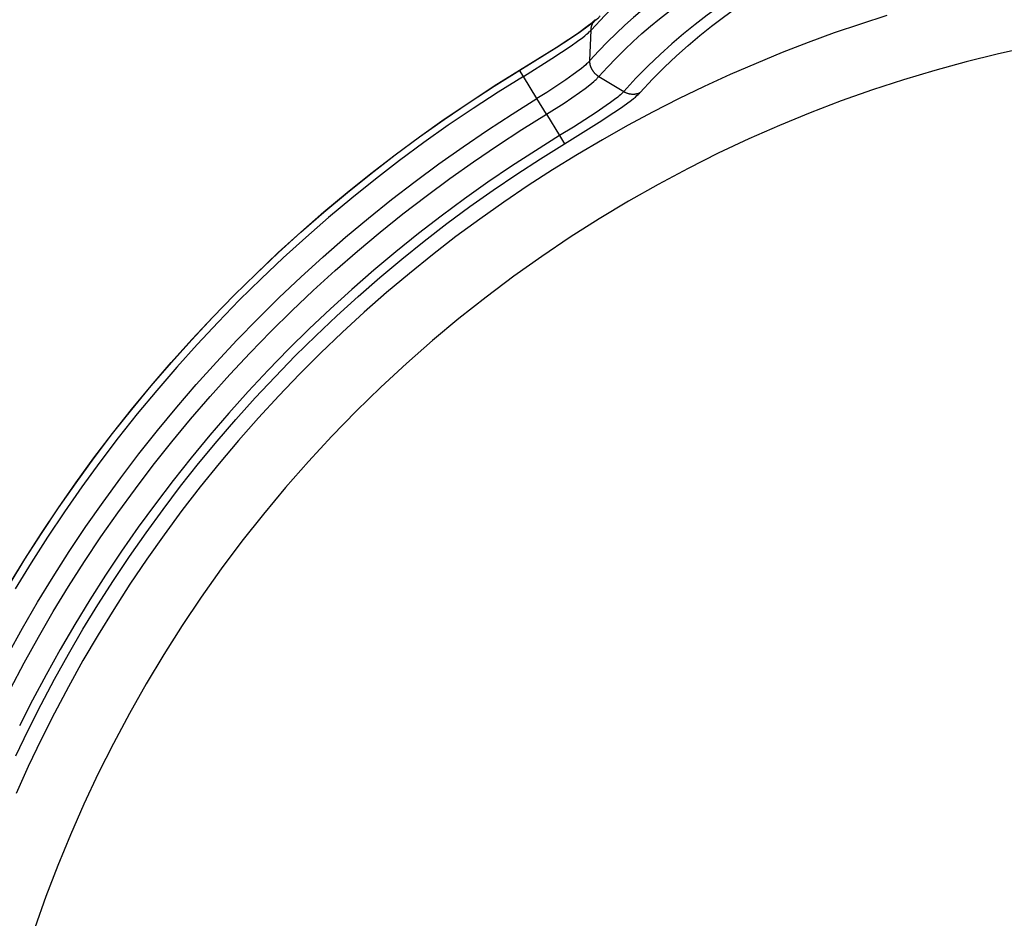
# Model space of a CAD drawing. Header units: millimetres. Extents: x -5878 to -4878, y 4408 to 5408.
# Tile 107 of 119: x -5250 to -5194, y 5165 to 5216. Entities that reach past the tile are written whole.
import ezdxf

# ---------------------------------------------------------------- set-up
doc = ezdxf.new("R2010")
doc.units = ezdxf.units.MM
doc.layers.add('SHOW Mini_Safetyfree Holder', color=7, linetype='Continuous', true_color=0x000000)
doc.styles.add('Arial Standard', font='txt')
doc.dimstyles.get("Standard").update_dxf_attribs({"dimscale": 10, "dimtxt": 2.5, "dimasz": 3, "dimexe": 1, "dimexo": 0.5, "dimgap": 0.8, "dimtad": 1, "dimtoh": 1, "dimzin": 1, "dimdsep": 46, "dimtxsty": 'Arial Standard', "dimblk": 'OPEN90', "dimcen": 2.5, "dimadec": 1, "dimazin": 1, "dimtfac": 1, "dimtdec": 4, "dimtix": 1, "dimtofl": 0, "dimtmove": 1, "dimatfit": 3, "dimldrblk": 'OPEN90', "dimfxl": 1, "dimtolj": 1, "dimtzin": 1, "dimarcsym": 0})

# ---------------------------------------------------------------- blocks, each defined once
blk = doc.blocks.new('*D5')
at = {"layer": 'Defpoints', "color": 0}
for p in [(-5274.713, 5257.497), (-5274.713, 5160.984), (-5085.213, 5160.984)]:
    blk.add_point(p, dxfattribs=at)
at = {"layer": 'SHOW Mini_Safetyfree Holder', "color": 0, "lineweight": -2}
for p, q in [((-5274.713, 5166.984), (-5274.713, 5260.497)), ((-5085.213, 5166.984), (-5085.213, 5260.497)), ((-5091.213, 5257.497), (-5268.713, 5257.497))]:
    blk.add_line(p, q, dxfattribs=at)
at = {"layer": 'SHOW Mini_Safetyfree Holder', "color": 0}
for points in [[(-5268.713, 5258.497), (-5268.713, 5256.497), (-5274.713, 5257.497)], [(-5091.213, 5256.497), (-5091.213, 5258.497), (-5085.213, 5257.497)]]:
    blk.add_solid(points, dxfattribs=at)
at = {"layer": 'SHOW Mini_Safetyfree Holder', "color": 0, "insert": (-5179.963, 5264.492), "char_height": 9, "attachment_point": 5, "style": 'Arial Standard'}
blk.add_mtext('\\A1;189.50', dxfattribs=at)
blk = doc.blocks.new('*D6')
at = {"layer": 'Defpoints', "color": 0}
for p in [(-5280.926, 5291.317), (-5280.926, 5160.984), (-5073.426, 5160.984)]:
    blk.add_point(p, dxfattribs=at)
at = {"layer": 'SHOW Mini_Safetyfree Holder', "color": 0, "lineweight": -2}
for p, q in [((-5280.926, 5166.984), (-5280.926, 5294.317)), ((-5073.426, 5166.984), (-5073.426, 5294.317)), ((-5079.426, 5291.317), (-5274.926, 5291.317))]:
    blk.add_line(p, q, dxfattribs=at)
at = {"layer": 'SHOW Mini_Safetyfree Holder', "color": 0}
for points in [[(-5274.926, 5292.317), (-5274.926, 5290.317), (-5280.926, 5291.317)], [(-5079.426, 5290.317), (-5079.426, 5292.317), (-5073.426, 5291.317)]]:
    blk.add_solid(points, dxfattribs=at)
at = {"layer": 'SHOW Mini_Safetyfree Holder', "color": 0, "insert": (-5177.176, 5298.311), "char_height": 9, "attachment_point": 5, "style": 'Arial Standard'}
blk.add_mtext('\\A1;207.50', dxfattribs=at)

msp = doc.modelspace()

# ---------------------------------------------------------------- linework, layer by layer
at = {"layer": 'SHOW Mini_Safetyfree Holder', "color": 18, "lineweight": -3, "true_color": 0x000000}
for points in [[(-5217.659, 5215.016), (-5216.879, 5215.84), (-5216.448, 5216.271), (-5215.989, 5216.714), (-5215.498, 5217.167), (-5214.971, 5217.632), (-5214.408, 5218.106), (-5213.815, 5218.58), (-5213.206, 5219.042), (-5212.597, 5219.479), (-5212.003, 5219.884), (-5211.41, 5220.267), (-5210.804, 5220.637), (-5210.186, 5220.994)], [(-5210.39, 5219.216), (-5210.989, 5218.863), (-5211.566, 5218.504), (-5212.121, 5218.141), (-5212.661, 5217.77), (-5213.193, 5217.387), (-5213.716, 5216.992), (-5214.232, 5216.585), (-5214.739, 5216.166), (-5215.24, 5215.735), (-5215.735, 5215.289), (-5216.228, 5214.825), (-5216.722, 5214.34), (-5217.222, 5213.828), (-5217.725, 5213.289)], [(-5217.224, 5212.377), (-5216.726, 5212.915), (-5216.231, 5213.425), (-5215.742, 5213.907), (-5215.254, 5214.368), (-5214.765, 5214.81), (-5214.271, 5215.238), (-5213.769, 5215.654), (-5213.26, 5216.058), (-5212.741, 5216.45), (-5212.215, 5216.831), (-5211.681, 5217.199), (-5211.132, 5217.559), (-5210.561, 5217.916), (-5209.968, 5218.267)], [(-5208.758, 5217.396), (-5209.571, 5216.884), (-5210.336, 5216.369), (-5211.052, 5215.855), (-5211.735, 5215.334), (-5212.404, 5214.794), (-5213.068, 5214.227), (-5213.736, 5213.623), (-5214.413, 5212.975), (-5215.102, 5212.275), (-5215.8, 5211.521)], [(-5214.857, 5211.472), (-5214.162, 5212.217), (-5213.477, 5212.908), (-5212.803, 5213.548), (-5212.138, 5214.145), (-5211.477, 5214.705), (-5210.812, 5215.237), (-5210.132, 5215.751), (-5209.419, 5216.258), (-5208.657, 5216.765), (-5207.848, 5217.269)], [(-5200.851, 5215.837), (-5202.34, 5215.359), (-5203.828, 5214.849), (-5205.314, 5214.306), (-5206.798, 5213.731), (-5208.277, 5213.124), (-5209.751, 5212.483), (-5211.219, 5211.81), (-5212.68, 5211.103), (-5214.133, 5210.364), (-5215.577, 5209.592), (-5217.011, 5208.787), (-5218.433, 5207.949), (-5219.843, 5207.079), (-5221.24, 5206.176), (-5222.622, 5205.242), (-5223.988, 5204.276), (-5225.338, 5203.278), (-5226.669, 5202.25), (-5227.983, 5201.191), (-5229.276, 5200.102), (-5230.549, 5198.984), (-5231.8, 5197.837), (-5233.028, 5196.662), (-5234.232, 5195.46), (-5235.412, 5194.23), (-5236.566, 5192.975), (-5237.694, 5191.695), (-5238.795, 5190.39), (-5239.868, 5189.061), (-5240.913, 5187.71), (-5241.928, 5186.338), (-5242.913, 5184.945), (-5243.867, 5183.532), (-5244.79, 5182.1), (-5245.682, 5180.651), (-5246.541, 5179.185), (-5247.367, 5177.703), (-5248.161, 5176.208), (-5248.921, 5174.698), (-5249.647, 5173.177), (-5250.34, 5171.644)], [(-5221.715, 5212.737), (-5219.649, 5214.024), (-5218.913, 5214.504), (-5218.354, 5214.883), (-5217.947, 5215.174), (-5217.795, 5215.289), (-5217.664, 5215.391), (-5217.567, 5215.471), (-5217.491, 5215.538), (-5217.465, 5215.562), (-5217.444, 5215.582), (-5217.426, 5215.601), (-5217.423, 5215.603)], [(-5221.712, 5212.732), (-5219.601, 5214.046), (-5218.842, 5214.54), (-5218.259, 5214.935), (-5217.822, 5215.247), (-5217.65, 5215.376), (-5217.504, 5215.49), (-5217.382, 5215.59), (-5217.282, 5215.677), (-5217.239, 5215.716), (-5217.202, 5215.753), (-5217.168, 5215.787), (-5217.139, 5215.818)], [(-5217.659, 5215.016), (-5217.658, 5215.036), (-5217.656, 5215.056), (-5217.654, 5215.076), (-5217.652, 5215.096), (-5217.649, 5215.116), (-5217.646, 5215.136), (-5217.643, 5215.156), (-5217.639, 5215.176), (-5217.634, 5215.196), (-5217.63, 5215.215), (-5217.624, 5215.235), (-5217.619, 5215.255), (-5217.612, 5215.274), (-5217.606, 5215.293), (-5217.599, 5215.313), (-5217.592, 5215.331), (-5217.584, 5215.35), (-5217.576, 5215.369), (-5217.567, 5215.387), (-5217.558, 5215.406), (-5217.549, 5215.423), (-5217.539, 5215.441), (-5217.529, 5215.459), (-5217.518, 5215.476), (-5217.508, 5215.493), (-5217.497, 5215.51), (-5217.485, 5215.526), (-5217.473, 5215.542), (-5217.461, 5215.558), (-5217.449, 5215.573), (-5217.436, 5215.589), (-5217.423, 5215.603)], [(-5221.5, 5212.385), (-5219.886, 5213.395), (-5218.796, 5214.118), (-5218.419, 5214.385), (-5218.129, 5214.601), (-5218.013, 5214.693), (-5217.914, 5214.775), (-5217.83, 5214.847), (-5217.76, 5214.911), (-5217.73, 5214.94), (-5217.704, 5214.967), (-5217.68, 5214.992), (-5217.659, 5215.016)], [(-5217.725, 5213.289), (-5217.659, 5215.016)], [(-5192.793, 5214.039), (-5194.567, 5213.645), (-5196.343, 5213.205), (-5198.12, 5212.72), (-5199.895, 5212.189), (-5201.667, 5211.61), (-5203.435, 5210.985), (-5205.197, 5210.313), (-5206.95, 5209.593), (-5208.693, 5208.827), (-5210.424, 5208.013), (-5212.142, 5207.152), (-5213.844, 5206.245), (-5215.528, 5205.291), (-5217.193, 5204.291), (-5218.837, 5203.247), (-5220.458, 5202.157), (-5222.054, 5201.024), (-5223.623, 5199.847), (-5225.164, 5198.629), (-5226.675, 5197.369), (-5228.155, 5196.069), (-5229.601, 5194.731), (-5231.013, 5193.355), (-5232.389, 5191.943), (-5233.727, 5190.497), (-5235.027, 5189.017), (-5236.286, 5187.506), (-5237.505, 5185.965), (-5238.682, 5184.396), (-5239.815, 5182.8), (-5240.905, 5181.179), (-5241.949, 5179.535), (-5242.949, 5177.87), (-5243.903, 5176.186), (-5244.81, 5174.484), (-5245.671, 5172.766), (-5246.485, 5171.035), (-5247.251, 5169.292), (-5247.971, 5167.539), (-5248.643, 5165.777), (-5249.268, 5164.01)], [(-5217.725, 5213.289), (-5217.738, 5213.272), (-5217.752, 5213.254), (-5217.767, 5213.236), (-5217.784, 5213.217), (-5217.82, 5213.177), (-5217.862, 5213.135), (-5217.907, 5213.09), (-5217.958, 5213.044), (-5218.07, 5212.945), (-5218.198, 5212.84), (-5218.34, 5212.728), (-5218.672, 5212.482), (-5219.086, 5212.19), (-5220.177, 5211.47), (-5220.73, 5211.12)], [(-5217.224, 5212.377), (-5217.244, 5212.39), (-5217.263, 5212.402), (-5217.281, 5212.416), (-5217.3, 5212.429), (-5217.318, 5212.443), (-5217.336, 5212.457), (-5217.353, 5212.472), (-5217.371, 5212.487), (-5217.388, 5212.502), (-5217.404, 5212.518), (-5217.42, 5212.534), (-5217.436, 5212.551), (-5217.452, 5212.567), (-5217.467, 5212.584), (-5217.482, 5212.602), (-5217.497, 5212.619), (-5217.511, 5212.637), (-5217.525, 5212.656), (-5217.538, 5212.674), (-5217.551, 5212.693), (-5217.564, 5212.712), (-5217.576, 5212.731), (-5217.588, 5212.751), (-5217.599, 5212.77), (-5217.61, 5212.79), (-5217.62, 5212.811), (-5217.63, 5212.831), (-5217.64, 5212.852), (-5217.649, 5212.872), (-5217.657, 5212.893), (-5217.665, 5212.914), (-5217.673, 5212.936), (-5217.68, 5212.957), (-5217.686, 5212.979), (-5217.692, 5213.001), (-5217.698, 5213.022), (-5217.703, 5213.044), (-5217.707, 5213.066), (-5217.711, 5213.089), (-5217.715, 5213.111), (-5217.718, 5213.133), (-5217.72, 5213.155), (-5217.722, 5213.178), (-5217.724, 5213.2), (-5217.725, 5213.222), (-5217.725, 5213.244), (-5217.725, 5213.267), (-5217.725, 5213.289)], [(-5250.746, 5183.475), (-5249.841, 5184.956), (-5248.904, 5186.421), (-5247.937, 5187.867), (-5246.939, 5189.296), (-5245.912, 5190.705), (-5244.856, 5192.093), (-5243.771, 5193.461), (-5242.658, 5194.806), (-5241.518, 5196.129), (-5240.352, 5197.427), (-5239.16, 5198.701), (-5237.943, 5199.95), (-5236.702, 5201.173), (-5235.438, 5202.369), (-5234.151, 5203.538), (-5232.843, 5204.678), (-5231.514, 5205.791), (-5230.166, 5206.874), (-5228.799, 5207.927), (-5227.414, 5208.951), (-5226.012, 5209.944), (-5224.594, 5210.906), (-5223.161, 5211.837), (-5221.715, 5212.737)], [(-5250.74, 5183.473), (-5249.835, 5184.953), (-5248.899, 5186.418), (-5247.931, 5187.864), (-5246.934, 5189.293), (-5245.907, 5190.701), (-5244.851, 5192.09), (-5243.766, 5193.457), (-5242.653, 5194.802), (-5241.514, 5196.125), (-5240.348, 5197.423), (-5239.156, 5198.697), (-5237.939, 5199.946), (-5236.698, 5201.168), (-5235.434, 5202.364), (-5234.147, 5203.533), (-5232.839, 5204.674), (-5231.51, 5205.786), (-5230.162, 5206.869), (-5228.795, 5207.922), (-5227.41, 5208.946), (-5226.008, 5209.939), (-5224.591, 5210.901), (-5223.158, 5211.832), (-5221.712, 5212.732)], [(-5221.5, 5212.385), (-5221.715, 5212.737), (-5221.715, 5212.737), (-5221.715, 5212.737), (-5221.715, 5212.737), (-5221.715, 5212.737), (-5221.715, 5212.737), (-5221.715, 5212.737), (-5221.715, 5212.737), (-5221.715, 5212.737)], [(-5221.5, 5212.385), (-5222.94, 5211.49), (-5224.365, 5210.563), (-5225.776, 5209.605), (-5227.171, 5208.617), (-5228.55, 5207.598), (-5229.911, 5206.55), (-5231.253, 5205.472), (-5232.575, 5204.365), (-5233.877, 5203.229), (-5235.158, 5202.066), (-5236.416, 5200.876), (-5237.651, 5199.659), (-5238.862, 5198.416), (-5240.049, 5197.148), (-5241.209, 5195.855), (-5242.344, 5194.539), (-5243.451, 5193.2), (-5244.531, 5191.84), (-5245.582, 5190.457), (-5246.604, 5189.055), (-5247.597, 5187.634), (-5248.56, 5186.194), (-5249.492, 5184.736), (-5250.393, 5183.262)], [(-5220.73, 5211.12), (-5221.5, 5212.385)], [(-5220.19, 5210.231), (-5219.194, 5210.867), (-5218.322, 5211.459), (-5217.997, 5211.695), (-5217.728, 5211.901), (-5217.612, 5211.996), (-5217.507, 5212.085), (-5217.415, 5212.169), (-5217.374, 5212.209), (-5217.336, 5212.246), (-5217.302, 5212.282), (-5217.287, 5212.299), (-5217.272, 5212.316), (-5217.259, 5212.332), (-5217.246, 5212.348), (-5217.235, 5212.363), (-5217.224, 5212.377)], [(-5217.224, 5212.377), (-5215.8, 5211.521)], [(-5215.8, 5211.521), (-5215.817, 5211.502), (-5215.836, 5211.482), (-5215.856, 5211.46), (-5215.879, 5211.438), (-5215.93, 5211.389), (-5215.991, 5211.335), (-5216.06, 5211.276), (-5216.138, 5211.211), (-5216.323, 5211.067), (-5216.545, 5210.902), (-5216.798, 5210.721), (-5217.367, 5210.334), (-5218.659, 5209.504), (-5219.45, 5209.015)], [(-5219.17, 5208.552), (-5217.189, 5209.786), (-5216.37, 5210.322), (-5215.987, 5210.582), (-5215.645, 5210.824), (-5215.362, 5211.034), (-5215.243, 5211.127), (-5215.139, 5211.211), (-5215.049, 5211.288), (-5214.973, 5211.356), (-5214.94, 5211.388), (-5214.909, 5211.418), (-5214.882, 5211.446), (-5214.857, 5211.472)], [(-5215.8, 5211.521), (-5215.774, 5211.506), (-5215.747, 5211.492), (-5215.72, 5211.478), (-5215.693, 5211.465), (-5215.664, 5211.453), (-5215.636, 5211.442), (-5215.606, 5211.431), (-5215.577, 5211.421), (-5215.547, 5211.412), (-5215.517, 5211.405), (-5215.486, 5211.398), (-5215.455, 5211.391), (-5215.424, 5211.386), (-5215.393, 5211.382), (-5215.362, 5211.379), (-5215.33, 5211.377), (-5215.299, 5211.376), (-5215.267, 5211.376), (-5215.236, 5211.377), (-5215.205, 5211.379), (-5215.174, 5211.381), (-5215.143, 5211.385), (-5215.113, 5211.39), (-5215.083, 5211.396), (-5215.053, 5211.402), (-5215.024, 5211.41), (-5214.995, 5211.418), (-5214.966, 5211.427), (-5214.938, 5211.438), (-5214.911, 5211.448), (-5214.884, 5211.46), (-5214.857, 5211.472)], [(-5250.8, 5179.561), (-5249.976, 5181.039), (-5249.122, 5182.503), (-5248.236, 5183.951), (-5247.321, 5185.383), (-5246.375, 5186.798), (-5245.399, 5188.195), (-5244.395, 5189.573), (-5243.362, 5190.931), (-5242.301, 5192.268), (-5241.212, 5193.584), (-5240.098, 5194.877), (-5238.957, 5196.147), (-5237.791, 5197.394), (-5236.601, 5198.615), (-5235.388, 5199.811), (-5234.151, 5200.98), (-5232.893, 5202.123), (-5231.613, 5203.239), (-5230.314, 5204.327), (-5228.995, 5205.386), (-5227.658, 5206.417), (-5226.303, 5207.418), (-5224.932, 5208.389), (-5223.546, 5209.33), (-5222.145, 5210.241), (-5220.73, 5211.12)], [(-5220.19, 5210.231), (-5220.73, 5211.12)], [(-5250.667, 5177.592), (-5249.885, 5179.065), (-5249.072, 5180.524), (-5248.228, 5181.969), (-5247.354, 5183.4), (-5246.449, 5184.814), (-5245.515, 5186.211), (-5244.552, 5187.591), (-5243.56, 5188.952), (-5242.54, 5190.293), (-5241.492, 5191.614), (-5240.417, 5192.913), (-5239.316, 5194.19), (-5238.19, 5195.444), (-5237.039, 5196.675), (-5235.864, 5197.881), (-5234.665, 5199.062), (-5233.444, 5200.217), (-5232.201, 5201.346), (-5230.938, 5202.448), (-5229.654, 5203.522), (-5228.352, 5204.568), (-5227.031, 5205.585), (-5225.694, 5206.574), (-5224.34, 5207.533), (-5222.971, 5208.463), (-5221.587, 5209.362), (-5220.19, 5210.231)], [(-5220.19, 5210.231), (-5219.45, 5209.015)], [(-5219.45, 5209.015), (-5220.823, 5208.161), (-5222.183, 5207.277), (-5223.529, 5206.364), (-5224.86, 5205.421), (-5226.174, 5204.449), (-5227.472, 5203.449), (-5228.752, 5202.421), (-5230.014, 5201.365), (-5231.255, 5200.283), (-5232.477, 5199.173), (-5233.677, 5198.038), (-5234.855, 5196.877), (-5236.01, 5195.692), (-5237.141, 5194.482), (-5238.248, 5193.25), (-5239.33, 5191.994), (-5240.386, 5190.717), (-5241.416, 5189.419), (-5242.419, 5188.101), (-5243.394, 5186.764), (-5244.341, 5185.408), (-5245.259, 5184.034), (-5246.148, 5182.644), (-5247.007, 5181.239), (-5247.836, 5179.818), (-5248.635, 5178.384), (-5249.404, 5176.937), (-5250.141, 5175.478)], [(-5219.45, 5209.015), (-5219.17, 5208.552)], [(-5250.355, 5173.783), (-5249.654, 5175.243), (-5248.921, 5176.692), (-5248.158, 5178.129), (-5247.364, 5179.554), (-5246.54, 5180.965), (-5245.687, 5182.361), (-5244.804, 5183.741), (-5243.892, 5185.105), (-5242.951, 5186.452), (-5241.983, 5187.78), (-5240.987, 5189.09), (-5239.964, 5190.379), (-5238.915, 5191.647), (-5237.841, 5192.894), (-5236.741, 5194.118), (-5235.617, 5195.319), (-5234.47, 5196.497), (-5233.3, 5197.649), (-5232.108, 5198.777), (-5230.895, 5199.879), (-5229.662, 5200.954), (-5228.409, 5202.003), (-5227.138, 5203.024), (-5225.849, 5204.017), (-5224.543, 5204.982), (-5223.221, 5205.919), (-5221.885, 5206.826), (-5220.534, 5207.704), (-5219.17, 5208.552)]]:
    msp.add_lwpolyline(points, dxfattribs=at)

# ---------------------------------------------------------------- dimensions: what is measured, and where the dimension line sits
at = {"layer": 'SHOW Mini_Safetyfree Holder', "color": 5, "true_color": 0x0000ff}
for base, p1, p2, picture, middle in [((-5280.926, 5291.317), (-5073.426, 5160.984), (-5280.926, 5160.984), '*D6', (-5177.176, 5298.311)), ((-5274.713, 5257.497), (-5085.213, 5160.984), (-5274.713, 5160.984), '*D5', (-5179.963, 5264.492))]:
    dim = msp.add_linear_dim(base=base, p1=p1, p2=p2, dimstyle='Standard', override={"dimscale": 3, "dimtxt": 3, "dimasz": 2, "dimexe": 1, "dimexo": 2, "dimgap": 0.8, "dimtad": 1, "dimtih": 0, "dimtoh": 0, "dimdec": 2, "dimzin": 1, "dimtxsty": 'Arial Standard', "dimsah": 0, "dimcen": 2.5, "dimadec": 1, "dimazin": 1, "dimtix": 0, "dimtmove": 0, "dimtzin": 1}, dxfattribs=at)
    dim.commit()
    dim.dimension.update_dxf_attribs({"geometry": picture, "text_midpoint": middle})

doc.saveas('drawing.dxf')
